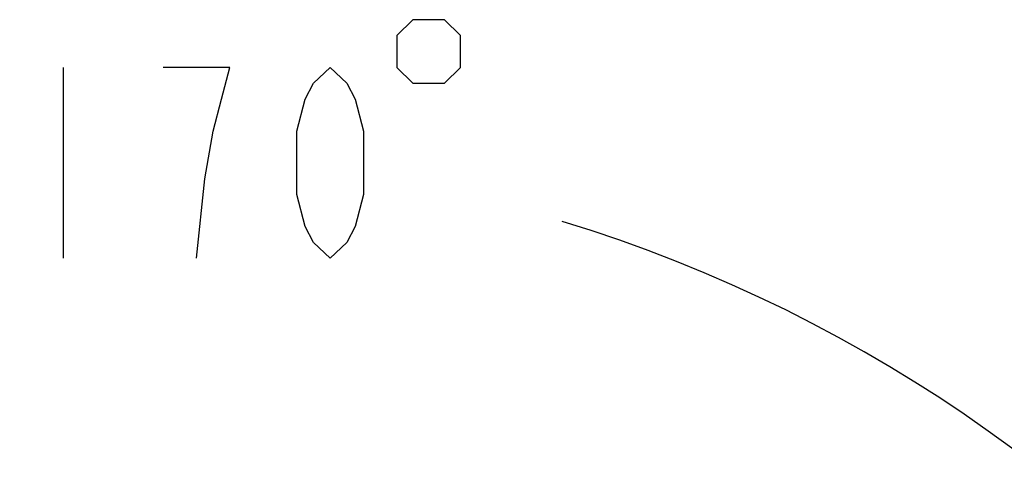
# Model space of a CAD drawing. Header units: millimetres. Extents: x 0 to 4205, y 0 to 2970.
# Tile 39 of 85: x 2247 to 2427, y 1093 to 1177. Entities that reach past the tile are written whole.
import ezdxf

# ---------------------------------------------------------------- set-up
doc = ezdxf.new("R2010")
doc.units = ezdxf.units.MM
doc.header["$LTSCALE"] = 231.275
doc.layers.get('0').update_dxf_attribs({"linetype": 'CONTINUOUS'})
doc.layers.add('204101000011_DXF_DIMENSION', color=7, linetype='CONTINUOUS')
doc.styles.get("Standard").update_dxf_attribs({"font": 'txt', "width": 0.7})
doc.dimstyles.new('DIMSTYLE_6', dxfattribs={"dimtxt": 35, "dimasz": 25, "dimexe": 4, "dimexo": 0.2, "dimgap": 3.5, "dimtad": 0, "dimtih": 1, "dimtoh": 1, "dimdec": 1, "dimdsep": 46, "dimtxsty": 'Standard', "dimblk": '_FILLED', "dimblk1": '_FILLED', "dimblk2": '_FILLED', "dimcen": 0.09, "dimclrt": 5, "dimazin": 2, "dimtp": 0.5, "dimtm": 0.5, "dimtfac": 1, "dimtdec": 65535, "dimtofl": 0, "dimtmove": 0, "dimatfit": 3, "dimldrblk": '_FILLED', "dimfxl": 0, "dimtolj": 1, "dimarcsym": 0})

# ---------------------------------------------------------------- blocks, each defined once
blk = doc.blocks.new('*D24')
at = {"layer": '204101000011_DXF_DIMENSION', "color": 2, "linetype": 'Continuous'}
for start, end in [(96.7224, 170), (0, 73.06)]:
    blk.add_arc((2267.09, 880.73), 271.36, start, end, dxfattribs=at)
for points in [[(2001.17, 953.18), (1999.85, 927.85), (2009.47, 951.32)], [(2533.06, 905.51), (2538.45, 880.73), (2541.55, 905.9)]]:
    blk.add_solid(points, dxfattribs=at)
blk = doc.blocks.new('_FILLED')
at = {"color": 0, "linetype": 'ByBlock'}
blk.add_solid([(0, 0), (-1, 0.17), (-1, -0.17)], dxfattribs=at)

msp = doc.modelspace()

# ---------------------------------------------------------------- linework, layer by layer
at = {"layer": '204101000011_DXF_DIMENSION', "color": 5, "linetype": 'Continuous'}
msp.add_line((2254.575, 1168.561), (2254.575, 1133.561), dxfattribs=at)
for points in [[(2315.825, 1174.394), (2315.825, 1168.561), (2318.742, 1165.644), (2324.575, 1165.644), (2327.492, 1168.561), (2327.492, 1174.394), (2324.575, 1177.311), (2318.742, 1177.311), (2315.825, 1174.394)], [(2279.075, 1133.561), (2280.606, 1148.144), (2282.137, 1156.894), (2283.669, 1162.728), (2285.2, 1168.561), (2272.95, 1168.561)], [(2303.575, 1133.561), (2300.513, 1136.478), (2298.981, 1139.394), (2297.45, 1145.228), (2297.45, 1156.894), (2298.981, 1162.728), (2300.513, 1165.644), (2303.575, 1168.561), (2306.638, 1165.644), (2308.169, 1162.728), (2309.7, 1156.894), (2309.7, 1145.228), (2308.169, 1139.394), (2306.638, 1136.478), (2303.575, 1133.561)]]:
    msp.add_lwpolyline(points, dxfattribs=at)

# ---------------------------------------------------------------- dimensions: what is measured, and where the dimension line sits
at = {"layer": '204101000011_DXF_DIMENSION', "color": 2, "linetype": 'Continuous'}
dim = msp.add_angular_dim_2l(base=(2290.7417, 1151.0609), line1=((2535.5413, 880.7294), (2538.2549, 880.7294)), line2=((2002.7187, 927.3453), (2000.0463, 927.8166)), dimstyle='DIMSTYLE_6', dxfattribs=at)
dim.commit()
dim.dimension.update_dxf_attribs({"geometry": '*D24', "text_midpoint": (2242.3251, 1133.5609), "dimtype": 162})

doc.saveas('drawing.dxf')
